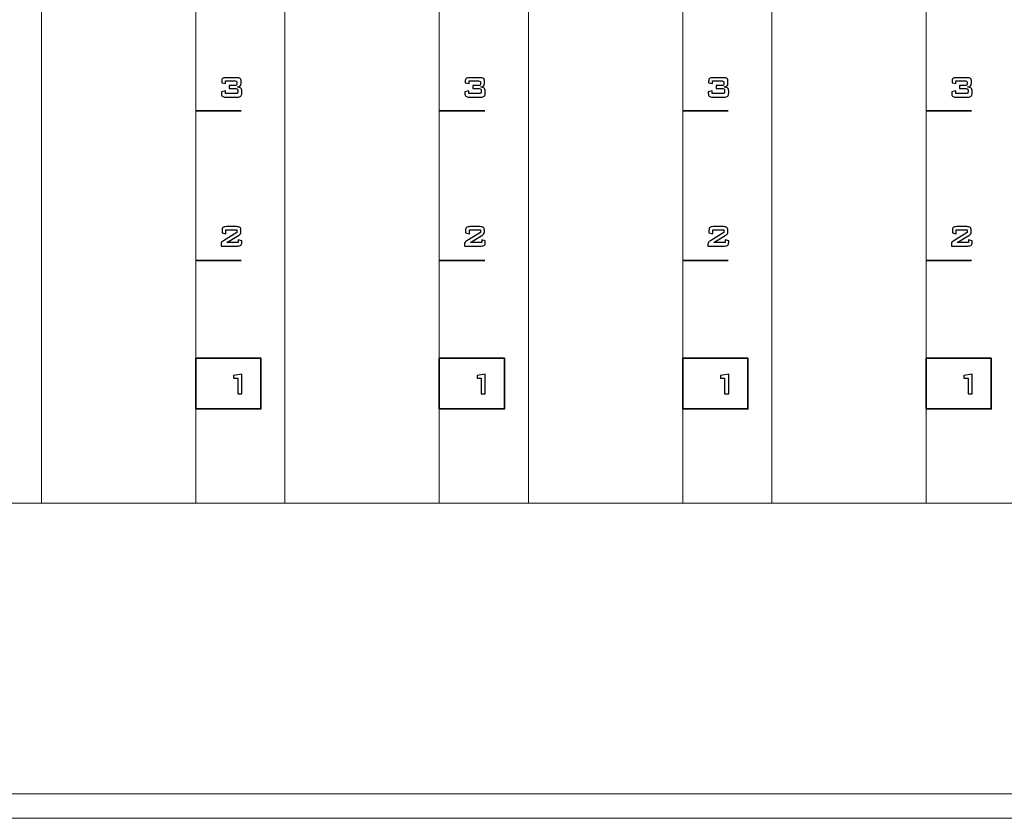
# Model space of a CAD drawing. Header units: millimetres. Extents: x 94562 to 148959, y -25377 to 3008.
# Tile 25 of 187: x 99072 to 99164, y -22055 to -21980. Entities that reach past the tile are written whole.
import ezdxf

# ---------------------------------------------------------------- set-up
doc = ezdxf.new("R2010")
doc.units = ezdxf.units.MM
doc.layers.add('tt_symbole', color=40, linetype='Continuous')

msp = doc.modelspace()

# ---------------------------------------------------------------- linework, layer by layer
at = {"layer": 'tt_symbole', "lineweight": 5}
for points in [[(98958.302, -22052.78), (99398.302, -22052.78), (99398.302, -21883.38), (98958.302, -21883.38), (98958.302, -22052.78)], [(98958.427, -22052.78), (99398.302, -22052.78), (99398.302, -22025.48), (98958.427, -22025.48), (98958.427, -22052.78)]]:
    msp.add_lwpolyline(points, close=True, dxfattribs=at)
for points, knots in [([(98937.302, -21884.08), (98937.302, -21884.08), (98939.302, -21882.08), (98939.302, -21882.08), (98939.302, -21882.08), (98939.302, -21882.08), (98955.802, -21882.08), (98955.802, -21882.08), (98955.802, -21882.08), (98955.802, -21882.08), (98955.802, -21881.705), (98955.802, -21881.705), (98955.802, -21881.705), (98955.802, -21880.261), (98956.984, -21879.08), (98958.427, -21879.08), (98958.427, -21879.08), (98958.427, -21879.08), (99398.177, -21879.08), (99398.177, -21879.08), (99398.177, -21879.08), (99399.621, -21879.08), (99400.802, -21880.261), (99400.802, -21881.705), (99400.802, -21881.705), (99400.802, -21881.705), (99400.802, -21882.08), (99400.802, -21882.08), (99400.802, -21882.08), (99400.802, -21882.08), (99417.302, -21882.08), (99417.302, -21882.08), (99417.302, -21882.08), (99417.302, -21882.08), (99419.302, -21884.08), (99419.302, -21884.08), (99419.302, -21884.08), (99419.302, -21884.08), (99419.302, -22049.08), (99419.302, -22049.08), (99419.302, -22049.08), (99419.302, -22049.08), (99417.302, -22051.08), (99417.302, -22051.08), (99417.302, -22051.08), (99417.302, -22051.08), (99400.802, -22051.08), (99400.802, -22051.08), (99400.802, -22051.08), (99400.802, -22051.08), (99400.802, -22051.455), (99400.802, -22051.455), (99400.802, -22051.455), (99400.802, -22052.899), (99399.621, -22054.08), (99398.177, -22054.08), (99398.177, -22054.08), (99398.177, -22054.08), (99397.802, -22054.08), (99397.802, -22054.08), (99397.802, -22054.08), (99397.802, -22054.08), (99397.802, -22055.08), (99397.802, -22055.08), (99397.802, -22055.08), (99397.802, -22055.08), (98958.802, -22055.08), (98958.802, -22055.08), (98958.802, -22055.08), (98958.802, -22055.08), (98958.802, -22054.08), (98958.802, -22054.08), (98958.802, -22054.08), (98958.802, -22054.08), (98958.427, -22054.08), (98958.427, -22054.08), (98958.427, -22054.08), (98956.984, -22054.08), (98955.802, -22052.899), (98955.802, -22051.455), (98955.802, -22051.455), (98955.802, -22051.455), (98955.802, -22051.08), (98955.802, -22051.08), (98955.802, -22051.08), (98955.802, -22051.08), (98939.302, -22051.08), (98939.302, -22051.08), (98939.302, -22051.08), (98939.302, -22051.08), (98937.302, -22049.08), (98937.302, -22049.08), (98937.302, -22049.08), (98937.302, -22049.08), (98937.302, -21884.08), (98937.302, -21884.08)], [0, 0, 0, 0, 0.041667, 0.041667, 0.041667, 0.041667, 0.083333, 0.083333, 0.083333, 0.083333, 0.125, 0.125, 0.125, 0.125, 0.166667, 0.166667, 0.166667, 0.166667, 0.208333, 0.208333, 0.208333, 0.208333, 0.25, 0.25, 0.25, 0.25, 0.291667, 0.291667, 0.291667, 0.291667, 0.333333, 0.333333, 0.333333, 0.333333, 0.375, 0.375, 0.375, 0.375, 0.416667, 0.416667, 0.416667, 0.416667, 0.458333, 0.458333, 0.458333, 0.458333, 0.5, 0.5, 0.5, 0.5, 0.541667, 0.541667, 0.541667, 0.541667, 0.583333, 0.583333, 0.583333, 0.583333, 0.625, 0.625, 0.625, 0.625, 0.666667, 0.666667, 0.666667, 0.666667, 0.708333, 0.708333, 0.708333, 0.708333, 0.75, 0.75, 0.75, 0.75, 0.791667, 0.791667, 0.791667, 0.791667, 0.833333, 0.833333, 0.833333, 0.833333, 0.875, 0.875, 0.875, 0.875, 0.916667, 0.916667, 0.916667, 0.916667, 0.958333, 0.958333, 0.958333, 0.958333, 1, 1, 1, 1]), ([(99073.742, -21906.48), (99073.742, -21906.48), (99088.242, -21906.48), (99088.242, -21906.48), (99088.242, -21906.48), (99088.242, -21906.48), (99088.242, -22025.48), (99088.242, -22025.48), (99088.242, -22025.48), (99088.242, -22025.48), (99073.742, -22025.48), (99073.742, -22025.48), (99073.742, -22025.48), (99073.742, -22025.48), (99073.742, -21906.48), (99073.742, -21906.48)], [0, 0, 0, 0, 0.25, 0.25, 0.25, 0.25, 0.5, 0.5, 0.5, 0.5, 0.75, 0.75, 0.75, 0.75, 1, 1, 1, 1]), ([(99096.602, -21906.48), (99096.602, -21906.48), (99111.102, -21906.48), (99111.102, -21906.48), (99111.102, -21906.48), (99111.102, -21906.48), (99111.102, -22025.48), (99111.102, -22025.48), (99111.102, -22025.48), (99111.102, -22025.48), (99096.602, -22025.48), (99096.602, -22025.48), (99096.602, -22025.48), (99096.602, -22025.48), (99096.602, -21906.48), (99096.602, -21906.48)], [0, 0, 0, 0, 0.25, 0.25, 0.25, 0.25, 0.5, 0.5, 0.5, 0.5, 0.75, 0.75, 0.75, 0.75, 1, 1, 1, 1]), ([(99119.462, -21906.48), (99119.462, -21906.48), (99133.962, -21906.48), (99133.962, -21906.48), (99133.962, -21906.48), (99133.962, -21906.48), (99133.962, -22025.48), (99133.962, -22025.48), (99133.962, -22025.48), (99133.962, -22025.48), (99119.462, -22025.48), (99119.462, -22025.48), (99119.462, -22025.48), (99119.462, -22025.48), (99119.462, -21906.48), (99119.462, -21906.48)], [0, 0, 0, 0, 0.25, 0.25, 0.25, 0.25, 0.5, 0.5, 0.5, 0.5, 0.75, 0.75, 0.75, 0.75, 1, 1, 1, 1]), ([(99142.322, -21906.48), (99142.322, -21906.48), (99156.822, -21906.48), (99156.822, -21906.48), (99156.822, -21906.48), (99156.822, -21906.48), (99156.822, -22025.48), (99156.822, -22025.48), (99156.822, -22025.48), (99156.822, -22025.48), (99142.322, -22025.48), (99142.322, -22025.48), (99142.322, -22025.48), (99142.322, -22025.48), (99142.322, -21906.48), (99142.322, -21906.48)], [0, 0, 0, 0, 0.25, 0.25, 0.25, 0.25, 0.5, 0.5, 0.5, 0.5, 0.75, 0.75, 0.75, 0.75, 1, 1, 1, 1])]:
    msp.add_open_spline(points, degree=3, knots=knots, dxfattribs=at)
at = {"layer": 'tt_symbole'}
for points, knots in [([(99091.058, -21987.352), (99090.894, -21987.352), (99090.784, -21987.327), (99090.727, -21987.276), (99090.727, -21987.276), (99090.67, -21987.226), (99090.642, -21987.132), (99090.642, -21986.995), (99090.642, -21986.995), (99090.642, -21986.995), (99090.642, -21986.848), (99090.642, -21986.848), (99090.642, -21986.848), (99090.642, -21986.848), (99091.016, -21986.77), (99091.016, -21986.77), (99091.016, -21986.77), (99091.016, -21986.77), (99091.016, -21987.025), (99091.016, -21987.025), (99091.016, -21987.025), (99091.016, -21987.025), (99091.997, -21987.025), (99091.997, -21987.025), (99091.997, -21987.025), (99092.067, -21987.025), (99092.114, -21987.013), (99092.138, -21986.992), (99092.138, -21986.992), (99092.162, -21986.97), (99092.173, -21986.926), (99092.173, -21986.861), (99092.173, -21986.861), (99092.173, -21986.861), (99092.173, -21986.729), (99092.173, -21986.729), (99092.173, -21986.729), (99092.173, -21986.662), (99092.161, -21986.617), (99092.137, -21986.595), (99092.137, -21986.595), (99092.113, -21986.572), (99092.066, -21986.561), (99091.997, -21986.561), (99091.997, -21986.561), (99091.997, -21986.561), (99091.382, -21986.561), (99091.382, -21986.561), (99091.382, -21986.561), (99091.382, -21986.561), (99091.382, -21986.265), (99091.382, -21986.265), (99091.382, -21986.265), (99091.382, -21986.265), (99091.93, -21986.265), (99091.93, -21986.265), (99091.93, -21986.265), (99091.999, -21986.265), (99092.045, -21986.254), (99092.068, -21986.232), (99092.068, -21986.232), (99092.091, -21986.21), (99092.103, -21986.166), (99092.103, -21986.1), (99092.103, -21986.1), (99092.103, -21986.1), (99092.103, -21986.008), (99092.103, -21986.008), (99092.103, -21986.008), (99092.103, -21985.94), (99092.091, -21985.896), (99092.068, -21985.874), (99092.068, -21985.874), (99092.045, -21985.852), (99091.999, -21985.841), (99091.93, -21985.841), (99091.93, -21985.841), (99091.93, -21985.841), (99091.031, -21985.841), (99091.031, -21985.841), (99091.031, -21985.841), (99091.031, -21985.841), (99091.031, -21986.069), (99091.031, -21986.069), (99091.031, -21986.069), (99091.031, -21986.069), (99090.671, -21986.001), (99090.671, -21986.001), (99090.671, -21986.001), (99090.671, -21986.001), (99090.671, -21985.887), (99090.671, -21985.887), (99090.671, -21985.887), (99090.671, -21985.751), (99090.699, -21985.658), (99090.756, -21985.607), (99090.756, -21985.607), (99090.812, -21985.556), (99090.922, -21985.531), (99091.086, -21985.531), (99091.086, -21985.531), (99091.086, -21985.531), (99092.072, -21985.531), (99092.072, -21985.531), (99092.072, -21985.531), (99092.236, -21985.531), (99092.346, -21985.556), (99092.403, -21985.607), (99092.403, -21985.607), (99092.458, -21985.658), (99092.487, -21985.751), (99092.487, -21985.887), (99092.487, -21985.887), (99092.487, -21985.887), (99092.487, -21986.053), (99092.487, -21986.053), (99092.487, -21986.053), (99092.487, -21986.16), (99092.461, -21986.239), (99092.409, -21986.291), (99092.409, -21986.291), (99092.357, -21986.343), (99092.266, -21986.378), (99092.136, -21986.4), (99092.136, -21986.4), (99092.281, -21986.413), (99092.388, -21986.45), (99092.455, -21986.509), (99092.455, -21986.509), (99092.523, -21986.569), (99092.557, -21986.656), (99092.557, -21986.77), (99092.557, -21986.77), (99092.557, -21986.77), (99092.557, -21986.961), (99092.557, -21986.961), (99092.557, -21986.961), (99092.557, -21987.11), (99092.525, -21987.213), (99092.461, -21987.269), (99092.461, -21987.269), (99092.397, -21987.324), (99092.282, -21987.352), (99092.116, -21987.352), (99092.116, -21987.352), (99092.116, -21987.352), (99091.058, -21987.352), (99091.058, -21987.352)], [0, 0, 0, 0, 0.027027, 0.027027, 0.027027, 0.027027, 0.054054, 0.054054, 0.054054, 0.054054, 0.081081, 0.081081, 0.081081, 0.081081, 0.108108, 0.108108, 0.108108, 0.108108, 0.135135, 0.135135, 0.135135, 0.135135, 0.162162, 0.162162, 0.162162, 0.162162, 0.189189, 0.189189, 0.189189, 0.189189, 0.216216, 0.216216, 0.216216, 0.216216, 0.243243, 0.243243, 0.243243, 0.243243, 0.27027, 0.27027, 0.27027, 0.27027, 0.297297, 0.297297, 0.297297, 0.297297, 0.324324, 0.324324, 0.324324, 0.324324, 0.351351, 0.351351, 0.351351, 0.351351, 0.378378, 0.378378, 0.378378, 0.378378, 0.405405, 0.405405, 0.405405, 0.405405, 0.432432, 0.432432, 0.432432, 0.432432, 0.459459, 0.459459, 0.459459, 0.459459, 0.486486, 0.486486, 0.486486, 0.486486, 0.513514, 0.513514, 0.513514, 0.513514, 0.540541, 0.540541, 0.540541, 0.540541, 0.567568, 0.567568, 0.567568, 0.567568, 0.594595, 0.594595, 0.594595, 0.594595, 0.621622, 0.621622, 0.621622, 0.621622, 0.648649, 0.648649, 0.648649, 0.648649, 0.675676, 0.675676, 0.675676, 0.675676, 0.702703, 0.702703, 0.702703, 0.702703, 0.72973, 0.72973, 0.72973, 0.72973, 0.756757, 0.756757, 0.756757, 0.756757, 0.783784, 0.783784, 0.783784, 0.783784, 0.810811, 0.810811, 0.810811, 0.810811, 0.837838, 0.837838, 0.837838, 0.837838, 0.864865, 0.864865, 0.864865, 0.864865, 0.891892, 0.891892, 0.891892, 0.891892, 0.918919, 0.918919, 0.918919, 0.918919, 0.945946, 0.945946, 0.945946, 0.945946, 0.972973, 0.972973, 0.972973, 0.972973, 1, 1, 1, 1]), ([(99113.918, -21987.352), (99113.754, -21987.352), (99113.644, -21987.327), (99113.587, -21987.276), (99113.587, -21987.276), (99113.53, -21987.226), (99113.502, -21987.132), (99113.502, -21986.995), (99113.502, -21986.995), (99113.502, -21986.995), (99113.502, -21986.848), (99113.502, -21986.848), (99113.502, -21986.848), (99113.502, -21986.848), (99113.876, -21986.77), (99113.876, -21986.77), (99113.876, -21986.77), (99113.876, -21986.77), (99113.876, -21987.025), (99113.876, -21987.025), (99113.876, -21987.025), (99113.876, -21987.025), (99114.857, -21987.025), (99114.857, -21987.025), (99114.857, -21987.025), (99114.927, -21987.025), (99114.974, -21987.013), (99114.998, -21986.992), (99114.998, -21986.992), (99115.022, -21986.97), (99115.033, -21986.926), (99115.033, -21986.861), (99115.033, -21986.861), (99115.033, -21986.861), (99115.033, -21986.729), (99115.033, -21986.729), (99115.033, -21986.729), (99115.033, -21986.662), (99115.021, -21986.617), (99114.997, -21986.595), (99114.997, -21986.595), (99114.973, -21986.572), (99114.926, -21986.561), (99114.857, -21986.561), (99114.857, -21986.561), (99114.857, -21986.561), (99114.242, -21986.561), (99114.242, -21986.561), (99114.242, -21986.561), (99114.242, -21986.561), (99114.242, -21986.265), (99114.242, -21986.265), (99114.242, -21986.265), (99114.242, -21986.265), (99114.79, -21986.265), (99114.79, -21986.265), (99114.79, -21986.265), (99114.859, -21986.265), (99114.905, -21986.254), (99114.928, -21986.232), (99114.928, -21986.232), (99114.951, -21986.21), (99114.963, -21986.166), (99114.963, -21986.1), (99114.963, -21986.1), (99114.963, -21986.1), (99114.963, -21986.008), (99114.963, -21986.008), (99114.963, -21986.008), (99114.963, -21985.94), (99114.951, -21985.896), (99114.928, -21985.874), (99114.928, -21985.874), (99114.905, -21985.852), (99114.859, -21985.841), (99114.79, -21985.841), (99114.79, -21985.841), (99114.79, -21985.841), (99113.891, -21985.841), (99113.891, -21985.841), (99113.891, -21985.841), (99113.891, -21985.841), (99113.891, -21986.069), (99113.891, -21986.069), (99113.891, -21986.069), (99113.891, -21986.069), (99113.531, -21986.001), (99113.531, -21986.001), (99113.531, -21986.001), (99113.531, -21986.001), (99113.531, -21985.887), (99113.531, -21985.887), (99113.531, -21985.887), (99113.531, -21985.751), (99113.559, -21985.658), (99113.616, -21985.607), (99113.616, -21985.607), (99113.672, -21985.556), (99113.782, -21985.531), (99113.946, -21985.531), (99113.946, -21985.531), (99113.946, -21985.531), (99114.932, -21985.531), (99114.932, -21985.531), (99114.932, -21985.531), (99115.096, -21985.531), (99115.206, -21985.556), (99115.263, -21985.607), (99115.263, -21985.607), (99115.318, -21985.658), (99115.347, -21985.751), (99115.347, -21985.887), (99115.347, -21985.887), (99115.347, -21985.887), (99115.347, -21986.053), (99115.347, -21986.053), (99115.347, -21986.053), (99115.347, -21986.16), (99115.321, -21986.239), (99115.269, -21986.291), (99115.269, -21986.291), (99115.217, -21986.343), (99115.126, -21986.378), (99114.996, -21986.4), (99114.996, -21986.4), (99115.141, -21986.413), (99115.248, -21986.45), (99115.315, -21986.509), (99115.315, -21986.509), (99115.383, -21986.569), (99115.417, -21986.656), (99115.417, -21986.77), (99115.417, -21986.77), (99115.417, -21986.77), (99115.417, -21986.961), (99115.417, -21986.961), (99115.417, -21986.961), (99115.417, -21987.11), (99115.385, -21987.213), (99115.321, -21987.269), (99115.321, -21987.269), (99115.257, -21987.324), (99115.142, -21987.352), (99114.976, -21987.352), (99114.976, -21987.352), (99114.976, -21987.352), (99113.918, -21987.352), (99113.918, -21987.352)], [0, 0, 0, 0, 0.027027, 0.027027, 0.027027, 0.027027, 0.054054, 0.054054, 0.054054, 0.054054, 0.081081, 0.081081, 0.081081, 0.081081, 0.108108, 0.108108, 0.108108, 0.108108, 0.135135, 0.135135, 0.135135, 0.135135, 0.162162, 0.162162, 0.162162, 0.162162, 0.189189, 0.189189, 0.189189, 0.189189, 0.216216, 0.216216, 0.216216, 0.216216, 0.243243, 0.243243, 0.243243, 0.243243, 0.27027, 0.27027, 0.27027, 0.27027, 0.297297, 0.297297, 0.297297, 0.297297, 0.324324, 0.324324, 0.324324, 0.324324, 0.351351, 0.351351, 0.351351, 0.351351, 0.378378, 0.378378, 0.378378, 0.378378, 0.405405, 0.405405, 0.405405, 0.405405, 0.432432, 0.432432, 0.432432, 0.432432, 0.459459, 0.459459, 0.459459, 0.459459, 0.486486, 0.486486, 0.486486, 0.486486, 0.513514, 0.513514, 0.513514, 0.513514, 0.540541, 0.540541, 0.540541, 0.540541, 0.567568, 0.567568, 0.567568, 0.567568, 0.594595, 0.594595, 0.594595, 0.594595, 0.621622, 0.621622, 0.621622, 0.621622, 0.648649, 0.648649, 0.648649, 0.648649, 0.675676, 0.675676, 0.675676, 0.675676, 0.702703, 0.702703, 0.702703, 0.702703, 0.72973, 0.72973, 0.72973, 0.72973, 0.756757, 0.756757, 0.756757, 0.756757, 0.783784, 0.783784, 0.783784, 0.783784, 0.810811, 0.810811, 0.810811, 0.810811, 0.837838, 0.837838, 0.837838, 0.837838, 0.864865, 0.864865, 0.864865, 0.864865, 0.891892, 0.891892, 0.891892, 0.891892, 0.918919, 0.918919, 0.918919, 0.918919, 0.945946, 0.945946, 0.945946, 0.945946, 0.972973, 0.972973, 0.972973, 0.972973, 1, 1, 1, 1]), ([(99136.778, -21987.352), (99136.614, -21987.352), (99136.504, -21987.327), (99136.447, -21987.276), (99136.447, -21987.276), (99136.39, -21987.226), (99136.362, -21987.132), (99136.362, -21986.995), (99136.362, -21986.995), (99136.362, -21986.995), (99136.362, -21986.848), (99136.362, -21986.848), (99136.362, -21986.848), (99136.362, -21986.848), (99136.736, -21986.77), (99136.736, -21986.77), (99136.736, -21986.77), (99136.736, -21986.77), (99136.736, -21987.025), (99136.736, -21987.025), (99136.736, -21987.025), (99136.736, -21987.025), (99137.717, -21987.025), (99137.717, -21987.025), (99137.717, -21987.025), (99137.787, -21987.025), (99137.834, -21987.013), (99137.858, -21986.992), (99137.858, -21986.992), (99137.882, -21986.97), (99137.893, -21986.926), (99137.893, -21986.861), (99137.893, -21986.861), (99137.893, -21986.861), (99137.893, -21986.729), (99137.893, -21986.729), (99137.893, -21986.729), (99137.893, -21986.662), (99137.881, -21986.617), (99137.857, -21986.595), (99137.857, -21986.595), (99137.833, -21986.572), (99137.786, -21986.561), (99137.717, -21986.561), (99137.717, -21986.561), (99137.717, -21986.561), (99137.102, -21986.561), (99137.102, -21986.561), (99137.102, -21986.561), (99137.102, -21986.561), (99137.102, -21986.265), (99137.102, -21986.265), (99137.102, -21986.265), (99137.102, -21986.265), (99137.65, -21986.265), (99137.65, -21986.265), (99137.65, -21986.265), (99137.719, -21986.265), (99137.765, -21986.254), (99137.788, -21986.232), (99137.788, -21986.232), (99137.811, -21986.21), (99137.823, -21986.166), (99137.823, -21986.1), (99137.823, -21986.1), (99137.823, -21986.1), (99137.823, -21986.008), (99137.823, -21986.008), (99137.823, -21986.008), (99137.823, -21985.94), (99137.811, -21985.896), (99137.788, -21985.874), (99137.788, -21985.874), (99137.765, -21985.852), (99137.719, -21985.841), (99137.65, -21985.841), (99137.65, -21985.841), (99137.65, -21985.841), (99136.751, -21985.841), (99136.751, -21985.841), (99136.751, -21985.841), (99136.751, -21985.841), (99136.751, -21986.069), (99136.751, -21986.069), (99136.751, -21986.069), (99136.751, -21986.069), (99136.391, -21986.001), (99136.391, -21986.001), (99136.391, -21986.001), (99136.391, -21986.001), (99136.391, -21985.887), (99136.391, -21985.887), (99136.391, -21985.887), (99136.391, -21985.751), (99136.419, -21985.658), (99136.476, -21985.607), (99136.476, -21985.607), (99136.532, -21985.556), (99136.642, -21985.531), (99136.806, -21985.531), (99136.806, -21985.531), (99136.806, -21985.531), (99137.792, -21985.531), (99137.792, -21985.531), (99137.792, -21985.531), (99137.956, -21985.531), (99138.066, -21985.556), (99138.123, -21985.607), (99138.123, -21985.607), (99138.178, -21985.658), (99138.207, -21985.751), (99138.207, -21985.887), (99138.207, -21985.887), (99138.207, -21985.887), (99138.207, -21986.053), (99138.207, -21986.053), (99138.207, -21986.053), (99138.207, -21986.16), (99138.181, -21986.239), (99138.129, -21986.291), (99138.129, -21986.291), (99138.077, -21986.343), (99137.986, -21986.378), (99137.856, -21986.4), (99137.856, -21986.4), (99138.001, -21986.413), (99138.108, -21986.45), (99138.175, -21986.509), (99138.175, -21986.509), (99138.243, -21986.569), (99138.277, -21986.656), (99138.277, -21986.77), (99138.277, -21986.77), (99138.277, -21986.77), (99138.277, -21986.961), (99138.277, -21986.961), (99138.277, -21986.961), (99138.277, -21987.11), (99138.245, -21987.213), (99138.181, -21987.269), (99138.181, -21987.269), (99138.117, -21987.324), (99138.002, -21987.352), (99137.836, -21987.352), (99137.836, -21987.352), (99137.836, -21987.352), (99136.778, -21987.352), (99136.778, -21987.352)], [0, 0, 0, 0, 0.027027, 0.027027, 0.027027, 0.027027, 0.054054, 0.054054, 0.054054, 0.054054, 0.081081, 0.081081, 0.081081, 0.081081, 0.108108, 0.108108, 0.108108, 0.108108, 0.135135, 0.135135, 0.135135, 0.135135, 0.162162, 0.162162, 0.162162, 0.162162, 0.189189, 0.189189, 0.189189, 0.189189, 0.216216, 0.216216, 0.216216, 0.216216, 0.243243, 0.243243, 0.243243, 0.243243, 0.27027, 0.27027, 0.27027, 0.27027, 0.297297, 0.297297, 0.297297, 0.297297, 0.324324, 0.324324, 0.324324, 0.324324, 0.351351, 0.351351, 0.351351, 0.351351, 0.378378, 0.378378, 0.378378, 0.378378, 0.405405, 0.405405, 0.405405, 0.405405, 0.432432, 0.432432, 0.432432, 0.432432, 0.459459, 0.459459, 0.459459, 0.459459, 0.486486, 0.486486, 0.486486, 0.486486, 0.513514, 0.513514, 0.513514, 0.513514, 0.540541, 0.540541, 0.540541, 0.540541, 0.567568, 0.567568, 0.567568, 0.567568, 0.594595, 0.594595, 0.594595, 0.594595, 0.621622, 0.621622, 0.621622, 0.621622, 0.648649, 0.648649, 0.648649, 0.648649, 0.675676, 0.675676, 0.675676, 0.675676, 0.702703, 0.702703, 0.702703, 0.702703, 0.72973, 0.72973, 0.72973, 0.72973, 0.756757, 0.756757, 0.756757, 0.756757, 0.783784, 0.783784, 0.783784, 0.783784, 0.810811, 0.810811, 0.810811, 0.810811, 0.837838, 0.837838, 0.837838, 0.837838, 0.864865, 0.864865, 0.864865, 0.864865, 0.891892, 0.891892, 0.891892, 0.891892, 0.918919, 0.918919, 0.918919, 0.918919, 0.945946, 0.945946, 0.945946, 0.945946, 0.972973, 0.972973, 0.972973, 0.972973, 1, 1, 1, 1]), ([(99159.638, -21987.352), (99159.474, -21987.352), (99159.364, -21987.327), (99159.307, -21987.276), (99159.307, -21987.276), (99159.25, -21987.226), (99159.222, -21987.132), (99159.222, -21986.995), (99159.222, -21986.995), (99159.222, -21986.995), (99159.222, -21986.848), (99159.222, -21986.848), (99159.222, -21986.848), (99159.222, -21986.848), (99159.596, -21986.77), (99159.596, -21986.77), (99159.596, -21986.77), (99159.596, -21986.77), (99159.596, -21987.025), (99159.596, -21987.025), (99159.596, -21987.025), (99159.596, -21987.025), (99160.577, -21987.025), (99160.577, -21987.025), (99160.577, -21987.025), (99160.647, -21987.025), (99160.694, -21987.013), (99160.718, -21986.992), (99160.718, -21986.992), (99160.742, -21986.97), (99160.753, -21986.926), (99160.753, -21986.861), (99160.753, -21986.861), (99160.753, -21986.861), (99160.753, -21986.729), (99160.753, -21986.729), (99160.753, -21986.729), (99160.753, -21986.662), (99160.741, -21986.617), (99160.717, -21986.595), (99160.717, -21986.595), (99160.693, -21986.572), (99160.646, -21986.561), (99160.577, -21986.561), (99160.577, -21986.561), (99160.577, -21986.561), (99159.962, -21986.561), (99159.962, -21986.561), (99159.962, -21986.561), (99159.962, -21986.561), (99159.962, -21986.265), (99159.962, -21986.265), (99159.962, -21986.265), (99159.962, -21986.265), (99160.51, -21986.265), (99160.51, -21986.265), (99160.51, -21986.265), (99160.579, -21986.265), (99160.625, -21986.254), (99160.648, -21986.232), (99160.648, -21986.232), (99160.671, -21986.21), (99160.683, -21986.166), (99160.683, -21986.1), (99160.683, -21986.1), (99160.683, -21986.1), (99160.683, -21986.008), (99160.683, -21986.008), (99160.683, -21986.008), (99160.683, -21985.94), (99160.671, -21985.896), (99160.648, -21985.874), (99160.648, -21985.874), (99160.625, -21985.852), (99160.579, -21985.841), (99160.51, -21985.841), (99160.51, -21985.841), (99160.51, -21985.841), (99159.611, -21985.841), (99159.611, -21985.841), (99159.611, -21985.841), (99159.611, -21985.841), (99159.611, -21986.069), (99159.611, -21986.069), (99159.611, -21986.069), (99159.611, -21986.069), (99159.251, -21986.001), (99159.251, -21986.001), (99159.251, -21986.001), (99159.251, -21986.001), (99159.251, -21985.887), (99159.251, -21985.887), (99159.251, -21985.887), (99159.251, -21985.751), (99159.279, -21985.658), (99159.336, -21985.607), (99159.336, -21985.607), (99159.392, -21985.556), (99159.502, -21985.531), (99159.666, -21985.531), (99159.666, -21985.531), (99159.666, -21985.531), (99160.652, -21985.531), (99160.652, -21985.531), (99160.652, -21985.531), (99160.816, -21985.531), (99160.926, -21985.556), (99160.983, -21985.607), (99160.983, -21985.607), (99161.038, -21985.658), (99161.067, -21985.751), (99161.067, -21985.887), (99161.067, -21985.887), (99161.067, -21985.887), (99161.067, -21986.053), (99161.067, -21986.053), (99161.067, -21986.053), (99161.067, -21986.16), (99161.041, -21986.239), (99160.989, -21986.291), (99160.989, -21986.291), (99160.937, -21986.343), (99160.846, -21986.378), (99160.716, -21986.4), (99160.716, -21986.4), (99160.861, -21986.413), (99160.968, -21986.45), (99161.035, -21986.509), (99161.035, -21986.509), (99161.103, -21986.569), (99161.137, -21986.656), (99161.137, -21986.77), (99161.137, -21986.77), (99161.137, -21986.77), (99161.137, -21986.961), (99161.137, -21986.961), (99161.137, -21986.961), (99161.137, -21987.11), (99161.105, -21987.213), (99161.041, -21987.269), (99161.041, -21987.269), (99160.977, -21987.324), (99160.862, -21987.352), (99160.696, -21987.352), (99160.696, -21987.352), (99160.696, -21987.352), (99159.638, -21987.352), (99159.638, -21987.352)], [0, 0, 0, 0, 0.027027, 0.027027, 0.027027, 0.027027, 0.054054, 0.054054, 0.054054, 0.054054, 0.081081, 0.081081, 0.081081, 0.081081, 0.108108, 0.108108, 0.108108, 0.108108, 0.135135, 0.135135, 0.135135, 0.135135, 0.162162, 0.162162, 0.162162, 0.162162, 0.189189, 0.189189, 0.189189, 0.189189, 0.216216, 0.216216, 0.216216, 0.216216, 0.243243, 0.243243, 0.243243, 0.243243, 0.27027, 0.27027, 0.27027, 0.27027, 0.297297, 0.297297, 0.297297, 0.297297, 0.324324, 0.324324, 0.324324, 0.324324, 0.351351, 0.351351, 0.351351, 0.351351, 0.378378, 0.378378, 0.378378, 0.378378, 0.405405, 0.405405, 0.405405, 0.405405, 0.432432, 0.432432, 0.432432, 0.432432, 0.459459, 0.459459, 0.459459, 0.459459, 0.486486, 0.486486, 0.486486, 0.486486, 0.513514, 0.513514, 0.513514, 0.513514, 0.540541, 0.540541, 0.540541, 0.540541, 0.567568, 0.567568, 0.567568, 0.567568, 0.594595, 0.594595, 0.594595, 0.594595, 0.621622, 0.621622, 0.621622, 0.621622, 0.648649, 0.648649, 0.648649, 0.648649, 0.675676, 0.675676, 0.675676, 0.675676, 0.702703, 0.702703, 0.702703, 0.702703, 0.72973, 0.72973, 0.72973, 0.72973, 0.756757, 0.756757, 0.756757, 0.756757, 0.783784, 0.783784, 0.783784, 0.783784, 0.810811, 0.810811, 0.810811, 0.810811, 0.837838, 0.837838, 0.837838, 0.837838, 0.864865, 0.864865, 0.864865, 0.864865, 0.891892, 0.891892, 0.891892, 0.891892, 0.918919, 0.918919, 0.918919, 0.918919, 0.945946, 0.945946, 0.945946, 0.945946, 0.972973, 0.972973, 0.972973, 0.972973, 1, 1, 1, 1]), ([(99090.702, -21999.874), (99090.702, -21999.738), (99090.73, -21999.644), (99090.786, -21999.594), (99090.786, -21999.594), (99090.843, -21999.543), (99090.953, -21999.518), (99091.117, -21999.518), (99091.117, -21999.518), (99091.117, -21999.518), (99092.053, -21999.518), (99092.053, -21999.518), (99092.053, -21999.518), (99092.217, -21999.518), (99092.327, -21999.543), (99092.384, -21999.594), (99092.384, -21999.594), (99092.441, -21999.644), (99092.47, -21999.738), (99092.47, -21999.874), (99092.47, -21999.874), (99092.47, -21999.874), (99092.47, -21999.991), (99092.47, -21999.991), (99092.47, -21999.991), (99092.47, -22000.08), (99092.456, -22000.148), (99092.429, -22000.195), (99092.429, -22000.195), (99092.402, -22000.242), (99092.337, -22000.298), (99092.234, -22000.362), (99092.234, -22000.362), (99092.234, -22000.362), (99091.164, -22001.011), (99091.164, -22001.011), (99091.164, -22001.011), (99091.164, -22001.011), (99092.222, -22001.011), (99092.222, -22001.011), (99092.222, -22001.011), (99092.222, -22001.011), (99092.222, -22000.743), (99092.222, -22000.743), (99092.222, -22000.743), (99092.222, -22000.743), (99092.557, -22000.837), (99092.557, -22000.837), (99092.557, -22000.837), (99092.557, -22000.837), (99092.557, -22000.982), (99092.557, -22000.982), (99092.557, -22000.982), (99092.557, -22001.119), (99092.529, -22001.213), (99092.472, -22001.263), (99092.472, -22001.263), (99092.415, -22001.314), (99092.304, -22001.339), (99092.14, -22001.339), (99092.14, -22001.339), (99092.14, -22001.339), (99090.609, -22001.339), (99090.609, -22001.339), (99090.609, -22001.339), (99090.609, -22001.339), (99090.609, -22001.174), (99090.609, -22001.174), (99090.609, -22001.174), (99090.609, -22001.093), (99090.626, -22001.031), (99090.66, -22000.987), (99090.66, -22000.987), (99090.694, -22000.944), (99090.754, -22000.895), (99090.84, -22000.841), (99090.84, -22000.841), (99090.84, -22000.841), (99092.099, -22000.065), (99092.099, -22000.065), (99092.099, -22000.065), (99092.099, -22000.065), (99092.099, -21999.828), (99092.099, -21999.828), (99092.099, -21999.828), (99092.099, -21999.828), (99091.062, -21999.828), (99091.062, -21999.828), (99091.062, -21999.828), (99091.062, -21999.828), (99091.062, -22000.204), (99091.062, -22000.204), (99091.062, -22000.204), (99091.062, -22000.204), (99090.702, -22000.111), (99090.702, -22000.111), (99090.702, -22000.111), (99090.702, -22000.111), (99090.702, -21999.874), (99090.702, -21999.874)], [0, 0, 0, 0, 0.04, 0.04, 0.04, 0.04, 0.08, 0.08, 0.08, 0.08, 0.12, 0.12, 0.12, 0.12, 0.16, 0.16, 0.16, 0.16, 0.2, 0.2, 0.2, 0.2, 0.24, 0.24, 0.24, 0.24, 0.28, 0.28, 0.28, 0.28, 0.32, 0.32, 0.32, 0.32, 0.36, 0.36, 0.36, 0.36, 0.4, 0.4, 0.4, 0.4, 0.44, 0.44, 0.44, 0.44, 0.48, 0.48, 0.48, 0.48, 0.52, 0.52, 0.52, 0.52, 0.56, 0.56, 0.56, 0.56, 0.6, 0.6, 0.6, 0.6, 0.64, 0.64, 0.64, 0.64, 0.68, 0.68, 0.68, 0.68, 0.72, 0.72, 0.72, 0.72, 0.76, 0.76, 0.76, 0.76, 0.8, 0.8, 0.8, 0.8, 0.84, 0.84, 0.84, 0.84, 0.88, 0.88, 0.88, 0.88, 0.92, 0.92, 0.92, 0.92, 0.96, 0.96, 0.96, 0.96, 1, 1, 1, 1]), ([(99113.562, -21999.874), (99113.562, -21999.738), (99113.59, -21999.644), (99113.646, -21999.594), (99113.646, -21999.594), (99113.703, -21999.543), (99113.813, -21999.518), (99113.977, -21999.518), (99113.977, -21999.518), (99113.977, -21999.518), (99114.913, -21999.518), (99114.913, -21999.518), (99114.913, -21999.518), (99115.077, -21999.518), (99115.187, -21999.543), (99115.244, -21999.594), (99115.244, -21999.594), (99115.301, -21999.644), (99115.33, -21999.738), (99115.33, -21999.874), (99115.33, -21999.874), (99115.33, -21999.874), (99115.33, -21999.991), (99115.33, -21999.991), (99115.33, -21999.991), (99115.33, -22000.08), (99115.316, -22000.148), (99115.289, -22000.195), (99115.289, -22000.195), (99115.262, -22000.242), (99115.197, -22000.298), (99115.094, -22000.362), (99115.094, -22000.362), (99115.094, -22000.362), (99114.024, -22001.011), (99114.024, -22001.011), (99114.024, -22001.011), (99114.024, -22001.011), (99115.082, -22001.011), (99115.082, -22001.011), (99115.082, -22001.011), (99115.082, -22001.011), (99115.082, -22000.743), (99115.082, -22000.743), (99115.082, -22000.743), (99115.082, -22000.743), (99115.417, -22000.837), (99115.417, -22000.837), (99115.417, -22000.837), (99115.417, -22000.837), (99115.417, -22000.982), (99115.417, -22000.982), (99115.417, -22000.982), (99115.417, -22001.119), (99115.389, -22001.213), (99115.332, -22001.263), (99115.332, -22001.263), (99115.275, -22001.314), (99115.164, -22001.339), (99115, -22001.339), (99115, -22001.339), (99115, -22001.339), (99113.469, -22001.339), (99113.469, -22001.339), (99113.469, -22001.339), (99113.469, -22001.339), (99113.469, -22001.174), (99113.469, -22001.174), (99113.469, -22001.174), (99113.469, -22001.093), (99113.486, -22001.031), (99113.52, -22000.987), (99113.52, -22000.987), (99113.554, -22000.944), (99113.614, -22000.895), (99113.7, -22000.841), (99113.7, -22000.841), (99113.7, -22000.841), (99114.959, -22000.065), (99114.959, -22000.065), (99114.959, -22000.065), (99114.959, -22000.065), (99114.959, -21999.828), (99114.959, -21999.828), (99114.959, -21999.828), (99114.959, -21999.828), (99113.922, -21999.828), (99113.922, -21999.828), (99113.922, -21999.828), (99113.922, -21999.828), (99113.922, -22000.204), (99113.922, -22000.204), (99113.922, -22000.204), (99113.922, -22000.204), (99113.562, -22000.111), (99113.562, -22000.111), (99113.562, -22000.111), (99113.562, -22000.111), (99113.562, -21999.874), (99113.562, -21999.874)], [0, 0, 0, 0, 0.04, 0.04, 0.04, 0.04, 0.08, 0.08, 0.08, 0.08, 0.12, 0.12, 0.12, 0.12, 0.16, 0.16, 0.16, 0.16, 0.2, 0.2, 0.2, 0.2, 0.24, 0.24, 0.24, 0.24, 0.28, 0.28, 0.28, 0.28, 0.32, 0.32, 0.32, 0.32, 0.36, 0.36, 0.36, 0.36, 0.4, 0.4, 0.4, 0.4, 0.44, 0.44, 0.44, 0.44, 0.48, 0.48, 0.48, 0.48, 0.52, 0.52, 0.52, 0.52, 0.56, 0.56, 0.56, 0.56, 0.6, 0.6, 0.6, 0.6, 0.64, 0.64, 0.64, 0.64, 0.68, 0.68, 0.68, 0.68, 0.72, 0.72, 0.72, 0.72, 0.76, 0.76, 0.76, 0.76, 0.8, 0.8, 0.8, 0.8, 0.84, 0.84, 0.84, 0.84, 0.88, 0.88, 0.88, 0.88, 0.92, 0.92, 0.92, 0.92, 0.96, 0.96, 0.96, 0.96, 1, 1, 1, 1]), ([(99136.422, -21999.874), (99136.422, -21999.738), (99136.45, -21999.644), (99136.506, -21999.594), (99136.506, -21999.594), (99136.563, -21999.543), (99136.673, -21999.518), (99136.837, -21999.518), (99136.837, -21999.518), (99136.837, -21999.518), (99137.773, -21999.518), (99137.773, -21999.518), (99137.773, -21999.518), (99137.937, -21999.518), (99138.047, -21999.543), (99138.104, -21999.594), (99138.104, -21999.594), (99138.161, -21999.644), (99138.19, -21999.738), (99138.19, -21999.874), (99138.19, -21999.874), (99138.19, -21999.874), (99138.19, -21999.991), (99138.19, -21999.991), (99138.19, -21999.991), (99138.19, -22000.08), (99138.176, -22000.148), (99138.149, -22000.195), (99138.149, -22000.195), (99138.122, -22000.242), (99138.057, -22000.298), (99137.954, -22000.362), (99137.954, -22000.362), (99137.954, -22000.362), (99136.884, -22001.011), (99136.884, -22001.011), (99136.884, -22001.011), (99136.884, -22001.011), (99137.942, -22001.011), (99137.942, -22001.011), (99137.942, -22001.011), (99137.942, -22001.011), (99137.942, -22000.743), (99137.942, -22000.743), (99137.942, -22000.743), (99137.942, -22000.743), (99138.277, -22000.837), (99138.277, -22000.837), (99138.277, -22000.837), (99138.277, -22000.837), (99138.277, -22000.982), (99138.277, -22000.982), (99138.277, -22000.982), (99138.277, -22001.119), (99138.249, -22001.213), (99138.192, -22001.263), (99138.192, -22001.263), (99138.135, -22001.314), (99138.024, -22001.339), (99137.86, -22001.339), (99137.86, -22001.339), (99137.86, -22001.339), (99136.329, -22001.339), (99136.329, -22001.339), (99136.329, -22001.339), (99136.329, -22001.339), (99136.329, -22001.174), (99136.329, -22001.174), (99136.329, -22001.174), (99136.329, -22001.093), (99136.346, -22001.031), (99136.38, -22000.987), (99136.38, -22000.987), (99136.414, -22000.944), (99136.474, -22000.895), (99136.56, -22000.841), (99136.56, -22000.841), (99136.56, -22000.841), (99137.819, -22000.065), (99137.819, -22000.065), (99137.819, -22000.065), (99137.819, -22000.065), (99137.819, -21999.828), (99137.819, -21999.828), (99137.819, -21999.828), (99137.819, -21999.828), (99136.782, -21999.828), (99136.782, -21999.828), (99136.782, -21999.828), (99136.782, -21999.828), (99136.782, -22000.204), (99136.782, -22000.204), (99136.782, -22000.204), (99136.782, -22000.204), (99136.422, -22000.111), (99136.422, -22000.111), (99136.422, -22000.111), (99136.422, -22000.111), (99136.422, -21999.874), (99136.422, -21999.874)], [0, 0, 0, 0, 0.04, 0.04, 0.04, 0.04, 0.08, 0.08, 0.08, 0.08, 0.12, 0.12, 0.12, 0.12, 0.16, 0.16, 0.16, 0.16, 0.2, 0.2, 0.2, 0.2, 0.24, 0.24, 0.24, 0.24, 0.28, 0.28, 0.28, 0.28, 0.32, 0.32, 0.32, 0.32, 0.36, 0.36, 0.36, 0.36, 0.4, 0.4, 0.4, 0.4, 0.44, 0.44, 0.44, 0.44, 0.48, 0.48, 0.48, 0.48, 0.52, 0.52, 0.52, 0.52, 0.56, 0.56, 0.56, 0.56, 0.6, 0.6, 0.6, 0.6, 0.64, 0.64, 0.64, 0.64, 0.68, 0.68, 0.68, 0.68, 0.72, 0.72, 0.72, 0.72, 0.76, 0.76, 0.76, 0.76, 0.8, 0.8, 0.8, 0.8, 0.84, 0.84, 0.84, 0.84, 0.88, 0.88, 0.88, 0.88, 0.92, 0.92, 0.92, 0.92, 0.96, 0.96, 0.96, 0.96, 1, 1, 1, 1]), ([(99159.282, -21999.874), (99159.282, -21999.738), (99159.31, -21999.644), (99159.366, -21999.594), (99159.366, -21999.594), (99159.423, -21999.543), (99159.533, -21999.518), (99159.697, -21999.518), (99159.697, -21999.518), (99159.697, -21999.518), (99160.633, -21999.518), (99160.633, -21999.518), (99160.633, -21999.518), (99160.797, -21999.518), (99160.907, -21999.543), (99160.964, -21999.594), (99160.964, -21999.594), (99161.021, -21999.644), (99161.05, -21999.738), (99161.05, -21999.874), (99161.05, -21999.874), (99161.05, -21999.874), (99161.05, -21999.991), (99161.05, -21999.991), (99161.05, -21999.991), (99161.05, -22000.08), (99161.036, -22000.148), (99161.009, -22000.195), (99161.009, -22000.195), (99160.982, -22000.242), (99160.917, -22000.298), (99160.814, -22000.362), (99160.814, -22000.362), (99160.814, -22000.362), (99159.744, -22001.011), (99159.744, -22001.011), (99159.744, -22001.011), (99159.744, -22001.011), (99160.802, -22001.011), (99160.802, -22001.011), (99160.802, -22001.011), (99160.802, -22001.011), (99160.802, -22000.743), (99160.802, -22000.743), (99160.802, -22000.743), (99160.802, -22000.743), (99161.137, -22000.837), (99161.137, -22000.837), (99161.137, -22000.837), (99161.137, -22000.837), (99161.137, -22000.982), (99161.137, -22000.982), (99161.137, -22000.982), (99161.137, -22001.119), (99161.109, -22001.213), (99161.052, -22001.263), (99161.052, -22001.263), (99160.995, -22001.314), (99160.884, -22001.339), (99160.72, -22001.339), (99160.72, -22001.339), (99160.72, -22001.339), (99159.189, -22001.339), (99159.189, -22001.339), (99159.189, -22001.339), (99159.189, -22001.339), (99159.189, -22001.174), (99159.189, -22001.174), (99159.189, -22001.174), (99159.189, -22001.093), (99159.206, -22001.031), (99159.24, -22000.987), (99159.24, -22000.987), (99159.274, -22000.944), (99159.334, -22000.895), (99159.42, -22000.841), (99159.42, -22000.841), (99159.42, -22000.841), (99160.679, -22000.065), (99160.679, -22000.065), (99160.679, -22000.065), (99160.679, -22000.065), (99160.679, -21999.828), (99160.679, -21999.828), (99160.679, -21999.828), (99160.679, -21999.828), (99159.642, -21999.828), (99159.642, -21999.828), (99159.642, -21999.828), (99159.642, -21999.828), (99159.642, -22000.204), (99159.642, -22000.204), (99159.642, -22000.204), (99159.642, -22000.204), (99159.282, -22000.111), (99159.282, -22000.111), (99159.282, -22000.111), (99159.282, -22000.111), (99159.282, -21999.874), (99159.282, -21999.874)], [0, 0, 0, 0, 0.04, 0.04, 0.04, 0.04, 0.08, 0.08, 0.08, 0.08, 0.12, 0.12, 0.12, 0.12, 0.16, 0.16, 0.16, 0.16, 0.2, 0.2, 0.2, 0.2, 0.24, 0.24, 0.24, 0.24, 0.28, 0.28, 0.28, 0.28, 0.32, 0.32, 0.32, 0.32, 0.36, 0.36, 0.36, 0.36, 0.4, 0.4, 0.4, 0.4, 0.44, 0.44, 0.44, 0.44, 0.48, 0.48, 0.48, 0.48, 0.52, 0.52, 0.52, 0.52, 0.56, 0.56, 0.56, 0.56, 0.6, 0.6, 0.6, 0.6, 0.64, 0.64, 0.64, 0.64, 0.68, 0.68, 0.68, 0.68, 0.72, 0.72, 0.72, 0.72, 0.76, 0.76, 0.76, 0.76, 0.8, 0.8, 0.8, 0.8, 0.84, 0.84, 0.84, 0.84, 0.88, 0.88, 0.88, 0.88, 0.92, 0.92, 0.92, 0.92, 0.96, 0.96, 0.96, 0.96, 1, 1, 1, 1]), ([(99092.173, -22015.213), (99092.173, -22015.213), (99092.173, -22013.738), (99092.173, -22013.738), (99092.173, -22013.738), (99092.173, -22013.738), (99091.786, -22013.738), (99091.786, -22013.738), (99091.786, -22013.738), (99091.786, -22013.738), (99091.786, -22013.495), (99091.786, -22013.495), (99091.786, -22013.495), (99091.786, -22013.495), (99092.557, -22013.378), (99092.557, -22013.378), (99092.557, -22013.378), (99092.557, -22013.378), (99092.557, -22015.213), (99092.557, -22015.213), (99092.557, -22015.213), (99092.557, -22015.213), (99092.173, -22015.213), (99092.173, -22015.213)], [0, 0, 0, 0, 0.166667, 0.166667, 0.166667, 0.166667, 0.333333, 0.333333, 0.333333, 0.333333, 0.5, 0.5, 0.5, 0.5, 0.666667, 0.666667, 0.666667, 0.666667, 0.833333, 0.833333, 0.833333, 0.833333, 1, 1, 1, 1]), ([(99115.033, -22015.213), (99115.033, -22015.213), (99115.033, -22013.738), (99115.033, -22013.738), (99115.033, -22013.738), (99115.033, -22013.738), (99114.646, -22013.738), (99114.646, -22013.738), (99114.646, -22013.738), (99114.646, -22013.738), (99114.646, -22013.495), (99114.646, -22013.495), (99114.646, -22013.495), (99114.646, -22013.495), (99115.417, -22013.378), (99115.417, -22013.378), (99115.417, -22013.378), (99115.417, -22013.378), (99115.417, -22015.213), (99115.417, -22015.213), (99115.417, -22015.213), (99115.417, -22015.213), (99115.033, -22015.213), (99115.033, -22015.213)], [0, 0, 0, 0, 0.166667, 0.166667, 0.166667, 0.166667, 0.333333, 0.333333, 0.333333, 0.333333, 0.5, 0.5, 0.5, 0.5, 0.666667, 0.666667, 0.666667, 0.666667, 0.833333, 0.833333, 0.833333, 0.833333, 1, 1, 1, 1]), ([(99137.893, -22015.213), (99137.893, -22015.213), (99137.893, -22013.738), (99137.893, -22013.738), (99137.893, -22013.738), (99137.893, -22013.738), (99137.506, -22013.738), (99137.506, -22013.738), (99137.506, -22013.738), (99137.506, -22013.738), (99137.506, -22013.495), (99137.506, -22013.495), (99137.506, -22013.495), (99137.506, -22013.495), (99138.277, -22013.378), (99138.277, -22013.378), (99138.277, -22013.378), (99138.277, -22013.378), (99138.277, -22015.213), (99138.277, -22015.213), (99138.277, -22015.213), (99138.277, -22015.213), (99137.893, -22015.213), (99137.893, -22015.213)], [0, 0, 0, 0, 0.166667, 0.166667, 0.166667, 0.166667, 0.333333, 0.333333, 0.333333, 0.333333, 0.5, 0.5, 0.5, 0.5, 0.666667, 0.666667, 0.666667, 0.666667, 0.833333, 0.833333, 0.833333, 0.833333, 1, 1, 1, 1]), ([(99160.753, -22015.213), (99160.753, -22015.213), (99160.753, -22013.738), (99160.753, -22013.738), (99160.753, -22013.738), (99160.753, -22013.738), (99160.366, -22013.738), (99160.366, -22013.738), (99160.366, -22013.738), (99160.366, -22013.738), (99160.366, -22013.495), (99160.366, -22013.495), (99160.366, -22013.495), (99160.366, -22013.495), (99161.137, -22013.378), (99161.137, -22013.378), (99161.137, -22013.378), (99161.137, -22013.378), (99161.137, -22015.213), (99161.137, -22015.213), (99161.137, -22015.213), (99161.137, -22015.213), (99160.753, -22015.213), (99160.753, -22015.213)], [0, 0, 0, 0, 0.166667, 0.166667, 0.166667, 0.166667, 0.333333, 0.333333, 0.333333, 0.333333, 0.5, 0.5, 0.5, 0.5, 0.666667, 0.666667, 0.666667, 0.666667, 0.833333, 0.833333, 0.833333, 0.833333, 1, 1, 1, 1])]:
    msp.add_open_spline(points, degree=3, knots=knots, dxfattribs=at)
at = {"layer": 'tt_symbole', "lineweight": 35}
for points in [[(99088.242, -21988.653), (99088.242, -21988.653), (99092.502, -21988.653), (99092.502, -21988.653)], [(99111.102, -21988.653), (99111.102, -21988.653), (99115.362, -21988.653), (99115.362, -21988.653)], [(99133.962, -21988.653), (99133.962, -21988.653), (99138.222, -21988.653), (99138.222, -21988.653)], [(99156.822, -21988.653), (99156.822, -21988.653), (99161.082, -21988.653), (99161.082, -21988.653)], [(99088.242, -22002.699), (99088.242, -22002.699), (99092.502, -22002.699), (99092.502, -22002.699)], [(99111.102, -22002.699), (99111.102, -22002.699), (99115.362, -22002.699), (99115.362, -22002.699)], [(99133.962, -22002.699), (99133.962, -22002.699), (99138.222, -22002.699), (99138.222, -22002.699)], [(99156.822, -22002.699), (99156.822, -22002.699), (99161.082, -22002.699), (99161.082, -22002.699)]]:
    msp.add_open_spline(points, degree=3, dxfattribs=at)
for points in [[(99088.242, -22011.885), (99088.242, -22011.885), (99094.356, -22011.885), (99094.356, -22011.885), (99094.356, -22011.885), (99094.356, -22011.885), (99094.356, -22016.634), (99094.356, -22016.634), (99094.356, -22016.634), (99094.356, -22016.634), (99088.242, -22016.634), (99088.242, -22016.634), (99088.242, -22016.634), (99088.242, -22016.634), (99088.242, -22011.885), (99088.242, -22011.885)], [(99111.102, -22011.885), (99111.102, -22011.885), (99117.216, -22011.885), (99117.216, -22011.885), (99117.216, -22011.885), (99117.216, -22011.885), (99117.216, -22016.634), (99117.216, -22016.634), (99117.216, -22016.634), (99117.216, -22016.634), (99111.102, -22016.634), (99111.102, -22016.634), (99111.102, -22016.634), (99111.102, -22016.634), (99111.102, -22011.885), (99111.102, -22011.885)], [(99133.962, -22011.885), (99133.962, -22011.885), (99140.076, -22011.885), (99140.076, -22011.885), (99140.076, -22011.885), (99140.076, -22011.885), (99140.076, -22016.634), (99140.076, -22016.634), (99140.076, -22016.634), (99140.076, -22016.634), (99133.962, -22016.634), (99133.962, -22016.634), (99133.962, -22016.634), (99133.962, -22016.634), (99133.962, -22011.885), (99133.962, -22011.885)], [(99156.822, -22011.885), (99156.822, -22011.885), (99162.936, -22011.885), (99162.936, -22011.885), (99162.936, -22011.885), (99162.936, -22011.885), (99162.936, -22016.634), (99162.936, -22016.634), (99162.936, -22016.634), (99162.936, -22016.634), (99156.822, -22016.634), (99156.822, -22016.634), (99156.822, -22016.634), (99156.822, -22016.634), (99156.822, -22011.885), (99156.822, -22011.885)]]:
    msp.add_open_spline(points, degree=3, knots=[0, 0, 0, 0, 0.25, 0.25, 0.25, 0.25, 0.5, 0.5, 0.5, 0.5, 0.75, 0.75, 0.75, 0.75, 1, 1, 1, 1], dxfattribs=at)

doc.saveas('drawing.dxf')
